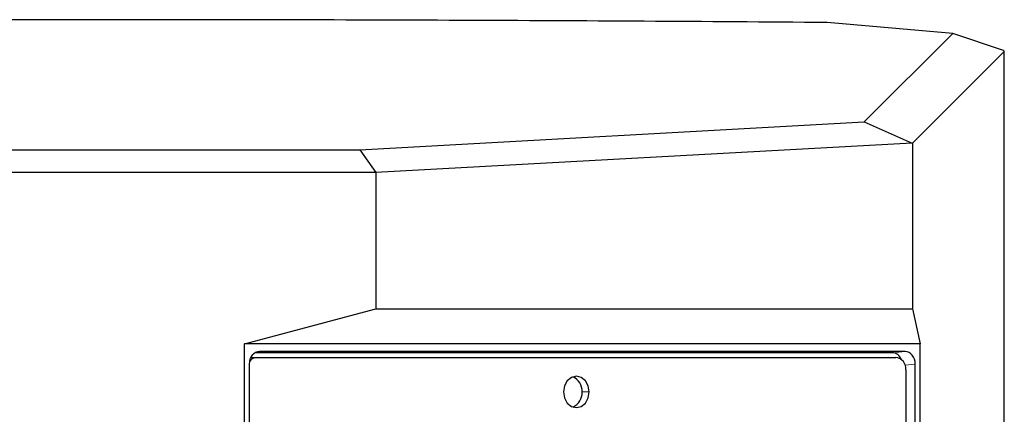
# Model space of a CAD drawing. Header units: millimetres. Extents: x 0 to 841, y 0 to 594.
# Tile 20 of 22: x 611 to 664, y 360 to 381. Entities that reach past the tile are written whole.
import ezdxf

# ---------------------------------------------------------------- set-up
doc = ezdxf.new("R2010")
doc.units = ezdxf.units.MM
doc.linetypes.add('PHANTOM', pattern=[12.7, 6.35, -1.27, 1.27, -1.27, 1.27, -1.27])

msp = doc.modelspace()

# ---------------------------------------------------------------- linework, layer by layer
at = {"color": 7, "linetype": 'Continuous', "lineweight": 25}
for p, q in [((660.830672, 380.135193), (654.176253, 380.715946)), ((656.132511, 375.437032), (660.830672, 380.135193)), ((663.521261, 379.225182), (660.830672, 380.135193)), ((663.556162, 379.182748), (658.692787, 374.319373)), ((663.558217, 231.917146), (663.558217, 379.187638)), ((629.4024, 373.964002), (656.132511, 375.437032)), ((656.132511, 375.437032), (658.686988, 374.321109)), ((658.686988, 374.321109), (630.245324, 372.753759)), ((658.692787, 374.319373), (658.686988, 374.321109)), ((658.692787, 374.319373), (658.692787, 365.525941)), ((601.088249, 373.964002), (629.4024, 373.964002)), ((629.4024, 373.964002), (630.240605, 372.754777)), ((630.240605, 372.754777), (607.219112, 372.754777)), ((630.245324, 372.753759), (630.240605, 372.754777)), ((630.245324, 372.753759), (630.245324, 365.525941)), ((623.271537, 363.660711), (630.245324, 365.525941)), ((630.245324, 365.525941), (658.692787, 365.525941)), ((658.692787, 365.525941), (659.099509, 363.660711)), ((623.271537, 241.724505), (623.271537, 363.660711)), ((659.099509, 363.660711), (623.271537, 363.660711)), ((659.099509, 241.724505), (659.099509, 363.660711)), ((623.612907, 362.942608), (623.946834, 362.942608)), ((657.62827, 363.192608), (623.851482, 363.192608)), ((623.946834, 362.942608), (657.805118, 362.942608)), ((658.298618, 363.249593), (624.072428, 363.249593)), ((623.527075, 362.58384), (623.527075, 242.801376)), ((658.843971, 242.801376), (658.843971, 362.58384)), ((658.35122, 362.275941), (658.35122, 242.942608))]:
    msp.add_line(p, q, dxfattribs=at)
at = {"color": 8, "linetype": 'PHANTOM', "lineweight": 18}
for p, q in [((663.556162, 231.918373), (663.556162, 379.182748)), ((624.072428, 363.249593), (623.984561, 363.240915)), ((657.62827, 363.192608), (658.298618, 363.249593)), ((658.843971, 362.58384), (658.307186, 362.538209)), ((641.176218, 361.109275), (641.558603, 361.109275))]:
    msp.add_line(p, q, dxfattribs=at)
at = {"color": 7, "linetype": 'Continuous', "lineweight": 25, "flags": 128}
for points in [[(641.558603, 361.109275), (641.506641, 361.428177), (641.358666, 361.69853), (641.137206, 361.879174), (640.875976, 361.942608), (640.614746, 361.879174), (640.393286, 361.69853), (640.245311, 361.428177), (640.193349, 361.109275)], [(640.193349, 361.109275), (640.245311, 360.790372), (640.393286, 360.520019), (640.614746, 360.339375), (640.875976, 360.275941), (641.137206, 360.339375), (641.358666, 360.520019), (641.506641, 360.790372), (641.558603, 361.109275)]]:
    msp.add_lwpolyline(points, dxfattribs=at)
at = {"color": 7, "linetype": 'Continuous', "lineweight": 25}
for centre, radius, start, end in [((623.965799, 362.423829), 0.519126, 92.0936497, 145.4377501), ((657.738181, 362.330773), 0.615486, 354.8889262, 83.7564536), ((640.368507, 361.164027), 0.809565, 356.122021, 67.0035145), ((640.368507, 361.054522), 0.809565, 292.9964855, 3.877979)]:
    msp.add_arc(centre, radius, start, end, dxfattribs=at)
for centre, major_axis, ratio, start_param, end_param in [((662.89155, 379.437638), (0.666237, -0.252427), 0.094752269, 6.240530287, 6.653597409), ((624.073926, 362.582011), (-0.004553, 0.667571), 0.819136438, 6.277599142, 7.845656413), ((657.626772, 362.525026), (0.004553, 0.667571), 0.819136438, 5.181593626, 6.288771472), ((658.29712, 362.582011), (0.004553, 0.667571), 0.819136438, 4.720714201, 6.288771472)]:
    msp.add_ellipse(centre, major_axis=major_axis, ratio=ratio, start_param=start_param, end_param=end_param, dxfattribs=at)
msp.add_open_spline([(654.176253, 380.715946), (647.707575, 380.766176), (641.223286, 380.803882), (631.488326, 380.841584), (628.24165, 380.851012), (621.744919, 380.863587), (618.49463, 380.866733), (608.744208, 380.866731), (602.248436, 380.854156), (592.511537, 380.816446), (589.267255, 380.800732), (582.786175, 380.76304), (579.548735, 380.741061), (576.314396, 380.715946)], degree=3, knots=[0, 0, 0, 0, 0.25, 0.25, 0.375, 0.375, 0.5, 0.5, 0.75, 0.75, 0.875, 0.875, 1, 1, 1, 1], dxfattribs=at)

doc.saveas('drawing.dxf')
